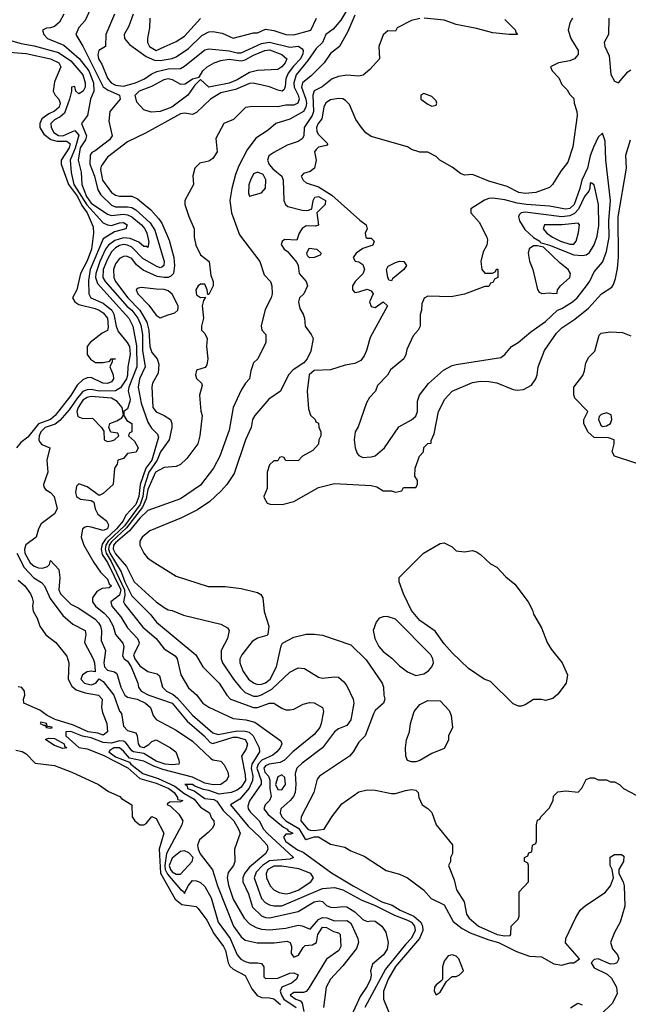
# Model space of a CAD drawing. Header units: inches. Extents: x 1793389 to 1900389, y 320802 to 470796.
# Tile 136 of 256: x 1884738 to 1887738, y 362685 to 367542. Entities that reach past the tile are written whole.
import ezdxf

# ---------------------------------------------------------------- set-up
doc = ezdxf.new("R2010")
doc.units = ezdxf.units.IN
doc.header["$MEASUREMENT"] = 0
doc.layers.add('B8386', color=7, linetype='Continuous')

msp = doc.modelspace()

# ---------------------------------------------------------------- linework, layer by layer
at = {"layer": 'B8386', "color": 2}
for points, elevation in [([(1885094, 367610), (1885061.4, 367538.6), (1885030, 367504), (1885014.8, 367470), (1885050, 367411), (1885150, 367210.4), (1885173.9, 367193.9), (1885230.6, 367170), (1885233.4, 367150), (1885182.8, 367090), (1885178, 367042), (1885193, 366970), (1885180.5, 366950), (1885110, 366895.1), (1885092.8, 366887.2), (1885085.8, 366874.2), (1885083.2, 366830), (1885107, 366770), (1885123.8, 366703.8), (1885138.6, 366678.6), (1885190, 366627.2), (1885210, 366618.9), (1885270, 366619.6), (1885290, 366615.3), (1885310, 366603.6), (1885380.4, 366540.4), (1885403.7, 366503.7), (1885450.3, 366350), (1885448, 366330), (1885437.8, 366322.2), (1885430, 366318.9), (1885410, 366325.7), (1885344.4, 366364.4), (1885290, 366420.8), (1885270, 366430.7), (1885250, 366433.3), (1885230, 366428.6), (1885210, 366416.8), (1885190, 366396.9), (1885170, 366361.6), (1885150.2, 366310), (1885148.2, 366270), (1885159.6, 366250), (1885268, 366128), (1885290, 366109.1), (1885319.7, 366070), (1885335.9, 366035.9), (1885343.5, 365990), (1885343.5, 365910), (1885356.9, 365830), (1885329.2, 365770), (1885322.6, 365730), (1885336.5, 365650), (1885370, 365557.3), (1885388.1, 365528.1), (1885417.8, 365497.8), (1885422.4, 365482.4), (1885390.1, 365370), (1885360.1, 365330), (1885332.3, 365250), (1885325.3, 365190), (1885310.6, 365150), (1885261.2, 365098.8), (1885248.1, 365070), (1885215.3, 365030), (1885160.5, 364979.5), (1885144.5, 364955.5), (1885139.2, 364930), (1885144.5, 364904.5), (1885170, 364864.2), (1885235.8, 364730), (1885230, 364704.2), (1885188, 364670), (1885192.2, 364650), (1885236, 364596), (1885270, 364543), (1885318.4, 364490), (1885326.4, 364470), (1885323.4, 364456.6), (1885299.5, 364410), (1885305.8, 364390), (1885330, 364355.3), (1885370, 364327), (1885415.3, 364315.3), (1885426.4, 364306.4), (1885442, 364250), (1885462, 364230), (1885494.1, 364214.1), (1885516, 364196), (1885590, 364111.5), (1885690, 364024), (1885716.5, 364016.5), (1885810, 364033.7), (1885850, 364033.2), (1885868.4, 364028.4), (1885889.4, 364009.4), (1885918, 363950), (1885919.5, 363930), (1885881.8, 363870), (1885879, 363850), (1885886.7, 363810), (1885885, 363790), (1885868.3, 363751.7), (1885822.3, 363697.7), (1885777.3, 363670), (1885864, 363564), (1885922, 363510), (1885957.1, 363470), (1885960.7, 363450), (1885950.6, 363430), (1885870, 363361.1), (1885846.5, 363330), (1885837.4, 363310), (1885837.6, 363290), (1885865.3, 363230), (1885885.3, 363165.3), (1885930, 363122), (1885950, 363113.4), (1885970, 363111.7), (1886110, 363143.1), (1886189.4, 363190), (1886215.1, 363195.1), (1886230, 363192), (1886250, 363173), (1886270, 363164.4), (1886290, 363162.4), (1886330, 363168.5), (1886350, 363165.7), (1886390, 363141.5), (1886430, 363103.8), (1886450, 363093), (1886470, 363097.3), (1886490, 363094.8), (1886522.8, 363070), (1886542, 363042), (1886554.8, 362990), (1886550, 362958), (1886530.7, 362930), (1886476.3, 362883.7), (1886466.8, 362850), (1886470.4, 362830.4), (1886466.8, 362810), (1886450, 362774), (1886416.5, 362723.5), (1886372.9, 362630)], 182), ([(1886350.2, 367590), (1886320.4, 367539.6), (1886283.7, 367496.3), (1886247.3, 367470), (1886230, 367429.2), (1886199.1, 367400.9), (1886158.9, 367341.1), (1886100.9, 367270), (1886089.2, 367230), (1886091, 367210), (1886110.2, 367170), (1886114.7, 367150), (1886109, 367131), (1886090, 367121), (1886050, 367120.5), (1886010, 367112), (1885885.5, 367114.5), (1885850.8, 367109.2), (1885792, 367050), (1885744.7, 367030), (1885704.5, 366955.5), (1885711, 366890), (1885690, 366858), (1885670, 366844), (1885625.2, 366834.8), (1885601, 366810), (1885592, 366772), (1885594, 366730), (1885552, 366650), (1885551.3, 366630), (1885570.9, 366570.9), (1885598, 366510), (1885598, 366470), (1885606, 366430), (1885630, 366382), (1885671.3, 366350), (1885679.6, 366279.6), (1885691.3, 366250), (1885691.3, 366230), (1885670, 366186), (1885666, 366186), (1885662, 366210), (1885650, 366238), (1885630, 366237.2), (1885618, 366230), (1885605.5, 366210), (1885610, 366184.7), (1885630, 366171.3), (1885654, 366174), (1885643.6, 366156.4), (1885638, 366130), (1885644.7, 366070), (1885634, 366030), (1885634, 366010), (1885650, 365994), (1885662, 365970), (1885658, 365930), (1885664.7, 365870), (1885659.6, 365840.4), (1885652.7, 365827.3), (1885610, 365814), (1885604, 365790), (1885610, 365772), (1885634, 365750), (1885638, 365738), (1885624.7, 365690), (1885631.1, 365611.1), (1885638, 365590), (1885626, 365490), (1885616, 365450), (1885562, 365378), (1885530, 365348), (1885510, 365338), (1885450, 365334), (1885407.8, 365310), (1885370, 365224.5), (1885361.6, 365178.4), (1885342.9, 365137.1), (1885265, 365035), (1885190, 364966.6), (1885179.2, 364950), (1885176, 364930), (1885182.6, 364910), (1885238.9, 364818.9), (1885256.1, 364770), (1885290, 364700.4), (1885380.5, 364610), (1885413, 364570), (1885606, 364410), (1885640.7, 364350), (1885722, 364270), (1885759.1, 364210), (1885777.3, 364190), (1885890, 364148.8), (1885910, 364148.8), (1885970, 364170.4), (1885990, 364170.6), (1886030, 364146), (1886050, 364138), (1886070, 364138), (1886090, 364142), (1886134.6, 364165.4), (1886166, 364174), (1886190, 364173), (1886230.8, 364150), (1886234.8, 364130), (1886223.8, 364070), (1886217.6, 364050), (1886190, 364015.6), (1886084.4, 363930), (1886043.8, 363890), (1886021.2, 363878.8), (1885967.3, 363870), (1885950, 363862), (1885941.8, 363850), (1885946.5, 363830), (1885963.6, 363810), (1885970.8, 363790.8), (1885970.1, 363750), (1885977, 363710), (1885968.8, 363691.2), (1885947.7, 363670), (1885941.6, 363650), (1885962.4, 363622.4), (1886038.9, 363558.9), (1886056.3, 363550), (1886060.9, 363540.9), (1886084.7, 363530), (1886074.9, 363525.1), (1886050, 363524.5), (1886042.8, 363517.2), (1886038.4, 363510), (1886050, 363489.2), (1886107.8, 363447.8), (1886135.1, 363435.1), (1886274.6, 363334.6), (1886382, 363270), (1886522.4, 363190), (1886573.6, 363173.6), (1886613, 363150), (1886680.7, 363120.7), (1886715.6, 363090), (1886723.9, 363070), (1886725.2, 363050), (1886709.2, 363010), (1886590, 362871.1), (1886554.6, 362810), (1886530.6, 362750), (1886531, 362710), (1886564.7, 362630)], 190), ([(1884956.3, 367570), (1884933.4, 367530), (1884910, 367509.4), (1884890, 367502), (1884870, 367500.9), (1884851, 367490), (1884857.3, 367470), (1884874.8, 367450), (1884955.9, 367415.9), (1885030.8, 367350.8), (1885078.4, 367290), (1885102, 367230), (1885103.9, 367190), (1885087.6, 367150), (1885072.9, 367070), (1885042.3, 367030), (1885067.2, 366970), (1885062, 366950), (1885036.6, 366910), (1885025.8, 366850), (1885040.5, 366790), (1885043.7, 366730), (1885067.9, 366670), (1885090, 366637.8), (1885170, 366582.3), (1885190, 366575.8), (1885250, 366582.2), (1885270, 366579.7), (1885290, 366569.1), (1885338, 366530), (1885354.6, 366510), (1885365.3, 366490), (1885373.7, 366446.3), (1885370, 366418), (1885363.1, 366423.1), (1885350, 366423.7), (1885324.8, 366444.8), (1885282.8, 366462.8), (1885250, 366466), (1885206.8, 366453.2), (1885174.9, 366430), (1885160.2, 366410), (1885132.5, 366350), (1885112.6, 366290), (1885111.8, 366270), (1885121.5, 366241.5), (1885276.5, 366070), (1885296, 366030), (1885313.1, 365933.1), (1885315.6, 365830), (1885276.2, 365730), (1885273.1, 365710), (1885283.1, 365670), (1885281.2, 365658.8), (1885270, 365622), (1885252, 365610), (1885252, 365590), (1885265.4, 365565.4), (1885291.3, 365550), (1885291.1, 365508.9), (1885278, 365502), (1885274, 365490), (1885303.6, 365463.6), (1885322, 365430), (1885311.6, 365408.4), (1885270, 365402), (1885250, 365378), (1885222, 365370), (1885218, 365350), (1885204.9, 365330), (1885199.1, 365250), (1885150, 365204.5), (1885130, 365195.1), (1885070, 365238.3), (1885030, 365252.7), (1885018, 365242), (1885013, 365210), (1885018.8, 365190), (1885037.1, 365177.1), (1885090.7, 365170.7), (1885102.8, 365162.8), (1885110.5, 365130), (1885123.4, 365103.4), (1885166, 365070), (1885176.3, 365050), (1885170.4, 365030), (1885150, 365022.7), (1885090, 365039.3), (1885070, 365042.7), (1885061.1, 365038.9), (1885047.7, 365030), (1885040.5, 364990), (1885054, 364950), (1885104.1, 364864.1), (1885136.7, 364816.7), (1885170, 364782.8), (1885179.8, 364759.8), (1885190.4, 364749.6), (1885179.8, 364740.2), (1885143.8, 364736.2), (1885118.3, 364721.7), (1885097.6, 364690), (1885097.6, 364670), (1885112.4, 364650), (1885155.1, 364615.1), (1885178, 364590), (1885198.9, 364550), (1885210.3, 364510.3), (1885246.9, 364466.9), (1885252, 364450), (1885244.4, 364404.4), (1885252.7, 364390), (1885270, 364378), (1885287.9, 364350), (1885320.7, 364270), (1885322.8, 364250), (1885337.3, 364230), (1885374, 364210), (1885490, 364171.4), (1885562.8, 364082.8), (1885647.4, 364010), (1885676.2, 363976.2), (1885690, 363971.8), (1885790, 364002.9), (1885810, 364003.5), (1885850, 363991.4), (1885860.3, 363970), (1885854.8, 363945.2), (1885830.6, 363910), (1885850, 363818), (1885850.2, 363790), (1885830, 363755.8), (1885810, 363741.7), (1885781, 363730), (1885721.1, 363721.1), (1885670, 363739.8), (1885644.4, 363744.4), (1885600.7, 363760.7), (1885590, 363769.4), (1885552, 363770), (1885562.8, 363762.8), (1885564.4, 363750), (1885597.6, 363737.6), (1885650, 363700.8), (1885695.3, 363695.3), (1885710, 363687.2), (1885740.8, 363640.8), (1885792.9, 363590), (1885816.4, 363550), (1885824.9, 363530), (1885797.3, 363450), (1885798, 363390), (1885791.3, 363370), (1885765.3, 363334.7), (1885760.4, 363310), (1885766.4, 363273.6), (1885790, 363204), (1885843.8, 363110), (1885870, 363083), (1885903.6, 363063.6), (1885930, 363056.5), (1885970, 363053.4), (1886050, 363061.7), (1886110, 363075.3), (1886130, 363072.4), (1886170, 363056.5), (1886210, 363104.2), (1886230, 363113.8), (1886251.9, 363111.9), (1886290, 363097.4), (1886350, 363099.5), (1886367.9, 363087.9), (1886375.8, 363075.8), (1886404.9, 363010), (1886407.2, 362990), (1886398.6, 362961.4), (1886330, 362875.6), (1886270.5, 362810), (1886248.4, 362770), (1886235.3, 362670)], 178), ([(1885204.9, 367570), (1885162.4, 367470), (1885161, 367410), (1885127.7, 367390), (1885123.8, 367370), (1885127.2, 367350), (1885142.8, 367322.8), (1885170, 367253.4), (1885188.8, 367230), (1885210, 367219.6), (1885250, 367214.3), (1885309.2, 367230), (1885353.2, 367250), (1885386.3, 367273.7), (1885413.7, 367286.3), (1885470, 367299.6), (1885530, 367301.3), (1885550, 367312.7), (1885650, 367393), (1885670, 367399.3), (1885770, 367389.2), (1885810, 367378.6), (1885830, 367379.6), (1885930, 367424.1), (1885970, 367432.1), (1886070, 367406.2), (1886111.4, 367411.4), (1886130, 367399.3), (1886134.7, 367390), (1886134.3, 367374.3), (1886122.8, 367350), (1886086.9, 367313.1), (1886061.5, 367278.5), (1886050.2, 367250), (1886046.7, 367213.3), (1886041.4, 367198.6), (1886031.3, 367190), (1886010, 367194), (1885970, 367211.8), (1885889.5, 367229.5), (1885870, 367227.6), (1885801.6, 367198.4), (1885730, 367182.2), (1885679.1, 367150), (1885610, 367084), (1885590, 367075.3), (1885550, 367080.9), (1885530, 367077.6), (1885357.6, 366982.4), (1885270, 366939.5), (1885170, 366863.7), (1885139.5, 366820.5), (1885136.1, 366803.9), (1885145.8, 366750), (1885190, 366690.4), (1885210, 366676.5), (1885230, 366672), (1885290, 366672.2), (1885319.3, 366659.3), (1885384.2, 366604.2), (1885422.3, 366562.3), (1885438, 366538), (1885474.2, 366454.2), (1885497, 366370), (1885501.7, 366330), (1885496.4, 366290), (1885483.4, 366276.6), (1885469, 366271), (1885450, 366270.9), (1885416.3, 366276.3), (1885347.3, 366307.3), (1885313.8, 366333.8), (1885290, 366364.5), (1885264.4, 366375.6), (1885250, 366374.5), (1885230, 366363.7), (1885210, 366337.2), (1885200.4, 366310), (1885202.6, 366270), (1885210.3, 366250), (1885270.3, 366170), (1885330.1, 366110.1), (1885364.1, 366050), (1885375, 366010), (1885378.9, 365930), (1885390, 365900.7), (1885414.8, 365870), (1885423.8, 365843.8), (1885420.9, 365799.1), (1885393.4, 365750), (1885388.7, 365731.3), (1885394.9, 365630), (1885410, 365608), (1885450, 365590.6), (1885480.7, 365570), (1885488, 365550), (1885488.4, 365530), (1885474.3, 365470), (1885432.6, 365410), (1885416.3, 365370), (1885374.8, 365310), (1885350, 365233.6), (1885344.3, 365190), (1885331, 365150), (1885253.9, 365046.1), (1885174.5, 364970), (1885162.4, 364950), (1885159.1, 364930), (1885163.9, 364910), (1885189.6, 364870), (1885255, 364730), (1885256.3, 364703.7), (1885250.3, 364670.3), (1885256.9, 364656.9), (1885345.1, 364545.1), (1885410.4, 364490), (1885450, 364439.5), (1885505.1, 364405.1), (1885513.4, 364390), (1885533, 364310), (1885570, 364246), (1885610, 364211.3), (1885641, 364170), (1885670.5, 364150.5), (1885790, 364094.8), (1885852, 364088), (1885897.4, 364077.4), (1886024.9, 363984.9), (1886030.7, 363970), (1886022, 363950), (1886006, 363930), (1885985.7, 363914.3), (1885930.7, 363889.3), (1885912.8, 363870), (1885906.8, 363850), (1885929, 363790), (1885928.8, 363771.2), (1885871.2, 363688.8), (1885863, 363663), (1885864.6, 363650), (1885874, 363634), (1885918, 363590), (1885940.4, 363550), (1885958, 363530), (1886086.8, 363410), (1886070, 363400.7), (1885970, 363393), (1885934.7, 363370), (1885903.4, 363336.6), (1885893.1, 363310), (1885930, 363207.7), (1885947.9, 363187.9), (1885970, 363176.4), (1885990.3, 363170.3), (1886030, 363170.3), (1886230, 363257), (1886290, 363261.1), (1886330, 363250.2), (1886420.4, 363200.4), (1886490, 363173.5), (1886585, 363125), (1886650, 363101.1), (1886668.8, 363090), (1886684.4, 363070), (1886688, 363050), (1886670, 363011.3), (1886639.4, 362980.6), (1886541.7, 362858.3), (1886439.6, 362670)], 186), ([(1886390, 367565.2), (1886355.8, 367484.2), (1886314, 367410), (1886270, 367376.2), (1886239.1, 367330), (1886175.3, 367264.7), (1886132.2, 367230), (1886127.3, 367210), (1886148.6, 367150), (1886151, 367130), (1886149, 367110), (1886137, 367090), (1886070, 367051.3), (1886001, 367030), (1885962.5, 366997.5), (1885902, 366958), (1885859, 366901), (1885818, 366822), (1885800.9, 366779.1), (1885783, 366710), (1885773.4, 366650), (1885782, 366590), (1885820.9, 366480.9), (1885921, 366350), (1885943.8, 366283.8), (1885974.8, 366250), (1885981, 366230), (1885982, 366190), (1885978, 366170), (1885948, 366112), (1885927.5, 366032.5), (1885931, 366010), (1885951.3, 365990), (1885951, 365950), (1885911.3, 365870), (1885891.1, 365848.9), (1885878, 365810), (1885871.3, 365770), (1885850.8, 365749.2), (1885830, 365715.3), (1885790.6, 365630), (1885770, 365518), (1885724, 365390), (1885694, 365330), (1885630, 365246), (1885530, 365178), (1885370, 365122), (1885330, 365083.5), (1885278.5, 365021.5), (1885210, 364961.1), (1885200.5, 364950), (1885198.4, 364930), (1885210, 364906.9), (1885264.2, 364844.2), (1885302, 364770), (1885410, 364670.7), (1885450, 364642), (1885470, 364630.8), (1885490, 364627.3), (1885545.2, 364605.2), (1885730, 364561), (1885762, 364542), (1885771, 364530), (1885762.8, 364490), (1885730.7, 364430), (1885730.5, 364390), (1885738, 364370), (1885792.2, 364290), (1885825.8, 364245.8), (1885850, 364223.7), (1885890, 364205.7), (1885910, 364204.6), (1885930, 364211.6), (1885980, 364240), (1886070, 364324.4), (1886110, 364345.5), (1886141.6, 364341.6), (1886210, 364299.1), (1886230, 364293.4), (1886290, 364300.7), (1886310, 364298.8), (1886336.4, 364276.4), (1886350, 364256), (1886382, 364190), (1886385.5, 364170), (1886370, 364088.7), (1886350, 364061.2), (1886310, 364043.7), (1886290, 364029.3), (1886230.3, 363949.7), (1886130, 363875.1), (1886104, 363850), (1886095.9, 363824.1), (1886099.3, 363770), (1886096.3, 363730), (1886087.3, 363710), (1886070.7, 363690), (1886024.9, 363650), (1886021.6, 363630), (1886030.3, 363610), (1886050.4, 363590), (1886113.3, 363553.3), (1886142.7, 363502.7), (1886150, 363498.3), (1886188.7, 363511.3), (1886211.1, 363511.1), (1886270, 363475.5), (1886340, 363460), (1886370, 363442), (1886435.9, 363415.9), (1886544.6, 363344.6), (1886610, 363326.7), (1886650, 363308.4), (1886727.7, 363250), (1886766.7, 363206.7), (1886830, 363176.3), (1886874.4, 363094.4), (1886918.9, 363058.9), (1886958.3, 363038.3), (1887050, 363002.6), (1887097.3, 362990), (1887186.5, 362946.5), (1887250, 362923.1), (1887310, 362919.1), (1887370, 362885.5), (1887410, 362879.1), (1887450, 362890.6), (1887470, 362890.7), (1887497.2, 362910), (1887427.9, 362987.9), (1887429.5, 363010.5), (1887477.2, 363110), (1887501.2, 363150), (1887527.5, 363172.5), (1887623.3, 363236.7), (1887649.3, 363270), (1887665.2, 363310), (1887659, 363350), (1887649.2, 363370), (1887649.1, 363410.9), (1887670, 363424.7), (1887703.6, 363423.6), (1887715.3, 363415.3), (1887714.8, 363390), (1887690.7, 363350), (1887690.6, 363330), (1887713, 363290), (1887718, 363270), (1887720.7, 363170), (1887697.6, 363090), (1887670, 363039.3), (1887650.3, 362990), (1887659.2, 362959.2), (1887684, 362930), (1887690.6, 362909.4), (1887681, 362890), (1887670, 362884.5), (1887650, 362883.6), (1887590, 362909.6), (1887570, 362907), (1887554.9, 362890), (1887570, 362864.9), (1887633.6, 362833.6), (1887655.1, 362815.1), (1887678.8, 362770), (1887683.6, 362736.4), (1887658, 362690), (1887603.4, 362636.6)], 194), ([(1885297.1, 367570), (1885276.3, 367510), (1885253, 367470), (1885254.9, 367450), (1885279.9, 367419.9), (1885361.2, 367361.2), (1885403, 367343), (1885430, 367340.7), (1885489.8, 367350.2), (1885510, 367358.7), (1885570, 367400.3), (1885635.8, 367464.2), (1885670, 367482.4), (1885690, 367484.4), (1885736.3, 367476.3), (1885790, 367451), (1885890, 367478), (1885910, 367478), (1885950, 367494.8), (1885990, 367488.2), (1886050, 367468.4), (1886090, 367467), (1886172.7, 367490), (1886201.7, 367550)], 190), ([(1886710, 367548.7), (1886670, 367538), (1886598, 367502), (1886590, 367486), (1886552.7, 367487.3), (1886530, 367468), (1886507.7, 367410), (1886510.7, 367349.3), (1886464, 367296), (1886430.6, 367269.4), (1886410, 367264), (1886350, 367269.2), (1886310, 367262.7), (1886278, 367250), (1886228.8, 367211.2), (1886189.1, 367190.9), (1886183.6, 367170), (1886186.2, 367090), (1886179.6, 367070), (1886140.4, 367010), (1886139.1, 366970), (1886130, 366954), (1886110, 366942), (1886056.7, 366923.3), (1885990, 366887), (1885966.8, 366870), (1885959.1, 366850), (1885968.2, 366828.2), (1885986.4, 366806.4), (1886030.4, 366770), (1886037.1, 366750), (1886040.4, 366650), (1886047.7, 366630), (1886060.3, 366620.3), (1886130, 366602), (1886158.6, 366601.4), (1886178, 366610), (1886183.7, 366650), (1886192.9, 366667.1), (1886210.8, 366670), (1886245.5, 366650), (1886244, 366630), (1886202, 366590), (1886210.7, 366529.3), (1886196.3, 366523.7), (1886150, 366525.6), (1886130, 366512.3), (1886114.9, 366490), (1886104.7, 366455.3), (1886042.8, 366457.2), (1886031.1, 366448.9), (1886026.8, 366433.2), (1886041, 366410), (1886058.5, 366398.5), (1886103.8, 366343.8), (1886110.5, 366330.5), (1886116.3, 366290), (1886150.6, 366250), (1886156.3, 366230), (1886138.8, 366190), (1886117.3, 366170), (1886112.4, 366150), (1886118, 366118), (1886135.5, 366090), (1886142, 366070), (1886145.5, 366030), (1886174.8, 365990), (1886184, 365970), (1886172.3, 365907.7), (1886154.9, 365870), (1886138.4, 365850), (1886085.5, 365814.5), (1886062.8, 365790), (1886022.8, 365710), (1885966.8, 365670), (1885896.3, 365590), (1885884.9, 365570), (1885879.1, 365530), (1885850.5, 365470), (1885795.8, 365304.2), (1885759.1, 365250), (1885730, 365216), (1885674.7, 365165.3), (1885614.7, 365125.3), (1885535.6, 365084.4), (1885379.9, 365020.1), (1885341, 364990), (1885330.8, 364970), (1885330.8, 364950), (1885350, 364911.3), (1885368.2, 364888.2), (1885390.5, 364870.5), (1885510, 364798), (1885666.4, 364746.4), (1885750, 364746), (1885830, 364736), (1885910, 364716), (1885926.4, 364706.4), (1885936, 364690), (1885943.4, 364623.4), (1885966, 364550), (1885961, 364510), (1885955.5, 364504.5), (1885910, 364491.8), (1885884.2, 364475.8), (1885833, 364410), (1885823.8, 364390), (1885823.1, 364370), (1885837.6, 364330), (1885866, 364290), (1885890, 364270.4), (1885910, 364263.7), (1885930, 364264.6), (1885950, 364270.4), (1885973, 364290), (1886003.6, 364350), (1886026.6, 364453.4), (1886033.6, 364466.4), (1886090, 364496), (1886149.3, 364510.7), (1886190, 364510.8), (1886230, 364506.8), (1886370, 364458.8), (1886445.2, 364385.2), (1886524.7, 364270), (1886531.3, 364250), (1886532, 364210), (1886538, 364190), (1886531.3, 364170), (1886490, 364134), (1886481.1, 364118.9), (1886440.7, 364010), (1886410, 363979), (1886382, 363930), (1886364, 363910), (1886216, 363810), (1886204.4, 363795.6), (1886188.2, 363730), (1886125.5, 363610), (1886124.4, 363590), (1886158, 363550), (1886170, 363543.6), (1886190, 363542.4), (1886239, 363550), (1886277.2, 363610), (1886326.2, 363673.8), (1886410, 363734), (1886450, 363742.8), (1886490, 363741), (1886570, 363724.7), (1886590, 363724.7), (1886640.2, 363739.8), (1886670, 363744.7), (1886690, 363742), (1886702, 363730), (1886705.4, 363705.4), (1886722, 363670), (1886750, 363652), (1886770, 363632), (1886791.1, 363571.1), (1886871.6, 363471.6), (1886871.1, 363428.9), (1886862, 363410), (1886862, 363390), (1886852, 363370), (1886879.8, 363299.8), (1886891, 363250), (1886928, 363190), (1886940.7, 363130), (1886954, 363110), (1886999.3, 363070), (1887091, 363030), (1887130, 363023.1), (1887154.8, 363025.2), (1887159, 363030), (1887161.2, 363070), (1887194.6, 363105.4), (1887200.4, 363119.6), (1887200.4, 363239.6), (1887246, 363290), (1887246, 363370), (1887242, 363382), (1887226, 363390), (1887226, 363410), (1887242, 363418), (1887247.3, 363432.7), (1887262, 363438), (1887266, 363470), (1887282, 363478), (1887286, 363490), (1887286, 363570), (1887290, 363594), (1887302, 363598), (1887306, 363610), (1887350, 363654), (1887367.3, 363692.7), (1887368.4, 363711.6), (1887390, 363734), (1887430, 363738), (1887490, 363732), (1887508.9, 363751.1), (1887530, 363794), (1887550, 363802), (1887570, 363802), (1887590, 363792), (1887630, 363792), (1887650, 363782), (1887670, 363782), (1887694, 363770), (1887714, 363750), (1887776.9, 363716.9)], 198), ([(1885378.7, 367550), (1885378, 367502), (1885367.3, 367450), (1885367.3, 367430), (1885377.3, 367410), (1885410, 367390.8), (1885450, 367408), (1885510, 367434.4), (1885550, 367461.6), (1885630, 367548.2)], 194), ([(1887462, 367550), (1887450, 367526), (1887441, 367490), (1887454.8, 367450), (1887490.8, 367390), (1887491, 367370), (1887472, 367350), (1887450, 367339), (1887394, 367330), (1887354, 367310), (1887362, 367290), (1887395.3, 367255.3), (1887410, 367222), (1887436.9, 367196.9), (1887450, 367174), (1887470, 367154), (1887471.3, 367130), (1887484.7, 367090), (1887486, 367070), (1887464.5, 366915.5), (1887439.8, 366840.2), (1887404.5, 366795.5), (1887364.7, 366730), (1887350, 366715.3), (1887282, 366690), (1887230, 366684.5), (1887198, 366690), (1887140.2, 366720.2), (1887050, 366745.2), (1886970, 366778), (1886930, 366775.3), (1886910, 366784), (1886870, 366815.3), (1886809.1, 366849.1), (1886790, 366868), (1886750, 366888), (1886710, 366888.7), (1886670, 366902), (1886650, 366915.3), (1886470, 366966.6), (1886444.2, 366984.2), (1886422, 367010), (1886395.1, 367050), (1886364.2, 367124.2), (1886343.9, 367143.9), (1886331.4, 367151.4), (1886310, 367154), (1886270, 367146.6), (1886247.2, 367132.8), (1886237.1, 367110), (1886226.5, 367053.5), (1886208.8, 367030), (1886200.3, 367010), (1886202.6, 366990), (1886210, 366976.3), (1886256, 366930), (1886250, 366922), (1886210, 366912.7), (1886198.5, 366901.5), (1886190.8, 366890), (1886199.1, 366850), (1886190.7, 366810), (1886170, 366792.7), (1886136.9, 366783.1), (1886126, 366770), (1886134.8, 366750), (1886150, 366737.3), (1886210, 366717.4), (1886276.7, 366676.7), (1886413.8, 366553.8), (1886446, 366530), (1886451.3, 366510), (1886441, 366490), (1886444.7, 366470), (1886450, 366464.7), (1886470, 366464.7), (1886484.7, 366450), (1886478, 366430), (1886430, 366414), (1886396, 366390), (1886381, 366370), (1886391, 366351), (1886410, 366347.3), (1886430, 366334), (1886438, 366310), (1886430, 366289.3), (1886390.7, 366250), (1886378, 366230), (1886379.1, 366210), (1886390, 366197.3), (1886410, 366199.1), (1886450, 366213.4), (1886470, 366204.7), (1886481, 366190), (1886462.8, 366150), (1886470, 366126.8), (1886490, 366122.8), (1886530, 366150.7), (1886550.3, 366130), (1886465.5, 365974.5), (1886448, 365910), (1886436.2, 365883.8), (1886418.7, 365861.3), (1886390, 365845.6), (1886342.5, 365837.5), (1886270, 365815.1), (1886190, 365811.8), (1886164.9, 365790), (1886154.8, 365710), (1886162, 365622), (1886171.6, 365591.6), (1886194, 365570), (1886198, 365558), (1886211.6, 365551.6), (1886212.7, 365532.7), (1886222, 365510), (1886222, 365490), (1886212, 365470), (1886211.1, 365448.9), (1886183.6, 365416.4), (1886131.6, 365388.4), (1886110, 365366), (1886048.4, 365368.4), (1886042, 365382), (1886030, 365386), (1886018, 365382), (1886010, 365366), (1885990, 365366), (1885970, 365346), (1885958, 365310), (1885958, 365230), (1885942, 365190), (1885943.6, 365183.6), (1885958, 365158), (1885972.7, 365152.7), (1886031.6, 365151.6), (1886090, 365166), (1886210, 365234.8), (1886290, 365254.8), (1886470, 365244.9), (1886497.5, 365237.5), (1886530, 365218), (1886570, 365218), (1886590, 365212), (1886622, 365218), (1886630, 365234), (1886690, 365234), (1886698, 365250), (1886698, 365270), (1886686, 365290), (1886688, 365330), (1886708.7, 365390), (1886728, 365410), (1886730, 365432), (1886750, 365452), (1886766, 365454), (1886766, 365466), (1886780.4, 365499.6), (1886802.7, 365610), (1886832.7, 365670), (1886869.2, 365710), (1886970, 365752.4), (1887010, 365759.3), (1887050, 365758), (1887090.5, 365750.5), (1887170, 365717.3), (1887190, 365714), (1887222, 365718), (1887260.2, 365739.8), (1887282, 365770), (1887288.7, 365790), (1887292.7, 365830), (1887324.5, 365910), (1887383.3, 365996.7), (1887410, 366023), (1887474.3, 366065.7), (1887540.8, 366119.2), (1887606, 366190), (1887656.6, 366223.4), (1887664.1, 366235.9), (1887675.1, 366264.9), (1887684.5, 366315.5), (1887689.6, 366370.4), (1887688.6, 366570), (1887729.3, 366810), (1887726.3, 366873.7), (1887748.7, 366950)], 202), ([(1887130, 367542.8), (1887182, 367490), (1887182, 367482), (1887192, 367470), (1887150.7, 367469.3), (1887070, 367477), (1886990, 367499.6), (1886890, 367518.9), (1886830, 367540.4), (1886730.8, 367549.2)], 198), ([(1887642, 367550), (1887641, 367470), (1887618.8, 367430), (1887622, 367410), (1887643.8, 367363.8), (1887652.5, 367272.5), (1887670, 367238.8), (1887690, 367231), (1887735.3, 367284.7), (1887750, 367295.5)], 206), ([(1884670, 367446), (1884745.1, 367425.1), (1884810, 367414), (1884930, 367379.7), (1884990, 367339.6), (1885048.7, 367270), (1885060.3, 367230), (1885060.4, 367210), (1885050.4, 367190), (1885030, 367177.2), (1885014, 367190), (1885010, 367213.2), (1884994, 367210), (1884994, 367190), (1884984.2, 367150), (1884958.2, 367081.8), (1884937.7, 367062.3), (1884910, 367048), (1884892, 367030), (1884893.1, 367010), (1884906.4, 366986.4), (1884930, 366971.1), (1884950.4, 366969.6), (1885010, 366995.6), (1885030, 366973), (1885011.5, 366908.5), (1884986.5, 366850), (1884991.2, 366788.8), (1885005.6, 366730), (1885069.3, 366629.3), (1885150, 366539.6), (1885170, 366530.3), (1885190, 366527.7), (1885230, 366540.3), (1885250, 366541.6), (1885267.3, 366530), (1885261, 366510), (1885204.9, 366495.1), (1885150, 366460.7), (1885085.8, 366310), (1885076.4, 366256.4), (1885079.3, 366190), (1885088, 366170), (1885150, 366144), (1885191.4, 366110), (1885202.6, 366090), (1885213.2, 366030), (1885223.8, 366003.8), (1885267.8, 365950), (1885278.8, 365930), (1885283.2, 365890), (1885271.4, 365830), (1885270, 365789.4), (1885263.8, 365770), (1885234.3, 365725.7), (1885210, 365710.8), (1885130, 365709.9), (1885090, 365718), (1885070, 365717.2), (1885050, 365708.7), (1885022.3, 365677.7), (1884982, 365618), (1884935.1, 365564.9), (1884913.2, 365546.8), (1884864.2, 365530), (1884841.6, 365510), (1884833.2, 365490), (1884832.9, 365470), (1884837.8, 365457.8), (1884847, 365447), (1884886, 365430), (1884872.2, 365370), (1884876.4, 365310), (1884855.5, 365250), (1884857.5, 365237.5), (1884864.4, 365224.4), (1884890.5, 365210.5), (1884907.3, 365190), (1884922, 365130), (1884910, 365104), (1884844.5, 365055.5), (1884831, 365030), (1884818.8, 364990), (1884768.5, 364951.5), (1884761.2, 364930), (1884763.2, 364910), (1884790, 364863.6), (1884810, 364846.5), (1884830, 364838.3), (1884850, 364837.1), (1884874.8, 364845.2), (1884885.2, 364854.8), (1884890, 364874), (1884931, 364830), (1884936.3, 364790), (1884930.4, 364730.4), (1884938.4, 364710), (1884990, 364659.3), (1885030, 364639.5), (1885110, 364584.4), (1885126.8, 364566.8), (1885137, 364550), (1885141.1, 364530), (1885140.3, 364480.3), (1885160.3, 364430), (1885152.4, 364370), (1885156.5, 364350), (1885170, 364333.4), (1885205.8, 364325.8), (1885217.3, 364317.3), (1885235.8, 364250), (1885255.8, 364210), (1885270, 364200.8), (1885316.3, 364190), (1885358, 364170), (1885383, 364150), (1885396.3, 364110), (1885410.8, 364090), (1885510, 364037.6), (1885590, 363982.8), (1885679.2, 363899.2), (1885690, 363891.8), (1885730, 363884), (1885746.2, 363866.2), (1885764, 363830), (1885767.3, 363810), (1885757.3, 363790), (1885730, 363769.7), (1885691.3, 363768.7), (1885650, 363776.8), (1885590, 363805.5), (1885443.8, 363843.8), (1885399.8, 363859.8), (1885350, 363885.5), (1885279.6, 363899.6), (1885250, 363934.5), (1885230, 363950.6), (1885202, 363950), (1885182.2, 363937.8), (1885177.6, 363930), (1885210, 363906.5), (1885279.6, 363879.6), (1885285.5, 363870), (1885344.2, 363824.2), (1885420, 363800), (1885501.9, 363761.9), (1885546.8, 363726.8), (1885598, 363698), (1885630, 363657.6), (1885674, 363630), (1885683.8, 363603.8), (1885694.8, 363590), (1885696, 363570), (1885687.1, 363552.9), (1885667.5, 363532.5), (1885623.7, 363496.3), (1885614.9, 363470), (1885618, 363450), (1885628.2, 363428.2), (1885688.8, 363348.8), (1885712.9, 363270), (1885791.4, 363071.4), (1885830, 363018), (1885850, 363002), (1885908.3, 362988.3), (1885991.5, 362988.5), (1886056.1, 362996.1), (1886071, 362990), (1886077.3, 362970), (1886076, 362936), (1886090, 362918), (1886111.7, 362928.3), (1886134.5, 362965.5), (1886145.4, 362974.6), (1886180.7, 362979.3), (1886201.2, 362990), (1886208.3, 363030), (1886230, 363066.4), (1886250, 363063.8), (1886284.9, 363044.9), (1886310, 363037.3), (1886317.3, 363030), (1886321, 362970), (1886310.8, 362950), (1886250, 362908.7), (1886160.5, 362759.5), (1886150, 362749), (1886136.3, 362743.7), (1886090, 362743.6), (1886070.6, 362730), (1886098.8, 362710), (1886122, 362702), (1886130.4, 362690.4), (1886138.5, 362650)], 174), ([(1884664.1, 367384.1), (1884770, 367374.7), (1884890, 367348.8), (1884930.4, 367330), (1884940.5, 367310), (1884910, 367235.3), (1884903.6, 367190), (1884913.4, 367170), (1884931.6, 367150), (1884937.6, 367130), (1884932.2, 367110), (1884910, 367091.1), (1884881.4, 367078.6), (1884847.4, 367052.6), (1884836.5, 367030), (1884836.9, 367010), (1884856.9, 366976.9), (1884891.6, 366951.6), (1884923.1, 366943.1), (1884970, 366943.2), (1884987.2, 366930), (1884981.8, 366910), (1884943.1, 366850), (1884942.4, 366830), (1884977.8, 366730), (1885022.5, 366670), (1885044.9, 366624.9), (1885070.2, 366590), (1885099.9, 366519.9), (1885102.6, 366490), (1885091.2, 366410), (1885070, 366352), (1885037.8, 366290), (1885019.5, 366210), (1884999.1, 366170), (1885010.6, 366150), (1885030, 366137.6), (1885110, 366117.6), (1885130.4, 366110), (1885150, 366096), (1885170.1, 366070.1), (1885174.1, 366025.9), (1885170, 366009.4), (1885144.1, 365995.9), (1885084.7, 365950), (1885071.3, 365930), (1885071.3, 365890), (1885087.1, 365867.1), (1885111.1, 365851.1), (1885150, 365851), (1885182, 365858), (1885188, 365870), (1885211, 365870), (1885194, 365866), (1885194, 365854), (1885182, 365830), (1885198, 365790), (1885201, 365770), (1885190, 365755.3), (1885170, 365748.4), (1885148, 365750), (1885090, 365777.2), (1885070, 365776), (1885050, 365765.1), (1885021.3, 365738.7), (1884990, 365687.8), (1884913.6, 365590), (1884890, 365570.9), (1884831.5, 365548.5), (1884777.6, 365482.4), (1884743.4, 365456.6), (1884722, 365430)], 170), ([(1887870, 365324), (1887669.1, 365389.1), (1887658, 365410), (1887668.7, 365450), (1887668, 365470), (1887640.2, 365480.2), (1887570, 365482), (1887538, 365510), (1887518, 365550), (1887518, 365570), (1887538, 365610), (1887474.6, 365674.6), (1887468.9, 365691.1), (1887469, 365730), (1887513.6, 365786.4), (1887522, 365810), (1887528, 365850), (1887543.1, 365876.9), (1887573.2, 365906.8), (1887594, 365986), (1887604.7, 365995.3), (1887650, 366002.8), (1887710, 365998.8), (1887750, 365982.8)], 198), ([(1884723.1, 364910), (1884760.3, 364840.3), (1884808.4, 364788.4), (1884845.3, 364765.3), (1884860.4, 364750), (1884887.5, 364687.5), (1884950, 364602.8), (1884999.9, 364559.9), (1885061, 364530), (1885064, 364510), (1885058, 364470), (1885100.5, 364390), (1885107.3, 364370), (1885110.7, 364329.3), (1885110, 364326), (1885090, 364329.2), (1885070, 364326), (1885048, 364310), (1885039.3, 364290), (1885058, 364270), (1885090, 364261.5), (1885113.2, 364270), (1885128.9, 364291.1), (1885150, 364277.3), (1885202, 364210), (1885230, 364132), (1885239.8, 364119.8), (1885250, 364058), (1885270, 364036), (1885310, 364024.7), (1885316.3, 364010), (1885321.6, 363970), (1885330, 363957.3), (1885350, 363952.7), (1885373.7, 363966.3), (1885390, 363982), (1885410, 363990.6), (1885481, 363950), (1885506.8, 363930), (1885522.8, 363890), (1885523.6, 363876.4), (1885522, 363870), (1885490, 363866), (1885455.3, 363870), (1885410, 363884.8), (1885350, 363922), (1885299.5, 363930), (1885290, 363936.3), (1885258.8, 363978.8), (1885250, 363983.5), (1885230, 363985), (1885190, 363974.3), (1885150, 363977.2), (1885090, 363999.6), (1885047.9, 364007.9), (1884990, 364031.5), (1884966, 364030), (1884965.7, 364010), (1885030, 363952.2), (1885070, 363945.1), (1885150, 363913.7), (1885271.3, 363851.3), (1885330, 363799.7), (1885410, 363776.3), (1885473.4, 363750), (1885499.6, 363730), (1885515.3, 363704.7), (1885515.3, 363695.3), (1885542, 363690), (1885530, 363684), (1885478, 363682), (1885465.4, 363674.6), (1885466, 363670), (1885482, 363662), (1885522.9, 363622.9), (1885542.4, 363590), (1885537.6, 363570), (1885461.1, 363430), (1885452.7, 363370), (1885455.7, 363350), (1885466.9, 363326.9), (1885530, 363251), (1885544, 363244), (1885550, 363232), (1885569, 363270), (1885590, 363296), (1885610, 363294.8), (1885630, 363286.8), (1885650, 363266.8), (1885681.7, 363210), (1885716.5, 363090), (1885775.3, 363010), (1885810.3, 362930), (1885827.5, 362907.5), (1885850, 362896), (1885870, 362890.3), (1885910.5, 362890.5), (1885930, 362886), (1885940.7, 362870), (1885941, 362821), (1885950, 362812), (1886010, 362814), (1886070, 362838.7), (1886090, 362840.4), (1886110.4, 362830), (1886103, 362810), (1886077.3, 362790), (1886030.3, 362769.7), (1886022.4, 362750), (1886027.9, 362730), (1886040.2, 362710), (1886100.6, 362670)], 170), ([(1884730, 364778), (1884764, 364750), (1884790.8, 364710), (1884798.8, 364690), (1884804.7, 364670), (1884801, 364650), (1884804, 364624), (1884824.7, 364590), (1884838, 364550), (1884867.1, 364507.1), (1884916, 364470), (1884970, 364402), (1884981, 364370), (1884977.6, 364290), (1884994.7, 364254.7), (1885016.7, 364236.7), (1885061.1, 364221.1), (1885126, 364210), (1885144, 364190), (1885140.7, 364150), (1885145.5, 364125.5), (1885167.3, 364070), (1885170, 364028.7), (1885150, 364013.2), (1885123.5, 364023.5), (1885075.3, 364030), (1885002.6, 364062.6), (1884912.7, 364090), (1884873.6, 364110), (1884836.6, 364136.6), (1884759, 364170), (1884756.2, 364190), (1884763, 364210), (1884762.4, 364230), (1884748.2, 364248.2), (1884730, 364251.6)], 166), ([(1884719.3, 363939.3), (1884750, 363931.8), (1884770, 363920.5), (1884814.4, 363874.4), (1884910, 363863), (1884994.8, 363830), (1885126.8, 363770), (1885175.8, 363735.8), (1885231, 363710), (1885239.8, 363699.8), (1885291.3, 363670), (1885292, 363610), (1885304.7, 363590), (1885330, 363571.3), (1885350, 363571), (1885362, 363578), (1885390, 363611.3), (1885410, 363602), (1885447.7, 363530), (1885426, 363450), (1885432.8, 363332.8), (1885503.5, 363203.5), (1885537.3, 363177.3), (1885608.3, 363168.3), (1885618, 363158), (1885660.4, 363100.4), (1885695.3, 363035.3), (1885742.6, 362970), (1885752.8, 362950), (1885765.3, 362890), (1885774.1, 362874.1), (1885790, 362858.4), (1885850, 362827.3), (1885882.2, 362762.2), (1885909, 362729), (1885930, 362718.4), (1885970, 362717), (1885990, 362711.7), (1886023.8, 362683.8)], 166), ([(1887452.6, 362667.4), (1887489.7, 362690.3), (1887510, 362682.8)], 190)]:
    msp.add_lwpolyline(points, dxfattribs=dict(at, elevation=elevation))
for points, elevation in [([(1885669.7, 367209.7), (1885630, 367248), (1885600.5, 367219.5), (1885567.3, 367170), (1885487.7, 367110), (1885430, 367089.7), (1885386.8, 367086.8), (1885350, 367098), (1885316, 367136), (1885307.3, 367170), (1885328.3, 367191.7), (1885390, 367214.9), (1885450, 367246.5), (1885470, 367251.4), (1885490, 367247.2), (1885530, 367223.8), (1885554.2, 367225.8), (1885590, 367250.7), (1885622, 367258), (1885641.2, 367290), (1885662.7, 367310), (1885697.2, 367330), (1885730, 367340.9), (1885770, 367347.6), (1885830, 367339.1), (1885850, 367344.6), (1885890, 367367), (1885946, 367390), (1885970, 367392.8), (1886030.8, 367370), (1886054.8, 367350), (1886046.8, 367330), (1886030.4, 367310), (1886010, 367296), (1885910, 367291.6), (1885870, 367281.7), (1885810, 367246.2), (1885770, 367228.9)], 182), ([(1886730, 367178), (1886716, 367170), (1886716, 367150), (1886750, 367125.5), (1886770, 367116.3), (1886790, 367121), (1886794, 367130), (1886790, 367142), (1886770, 367163.7)], 202), ([(1887610, 366982), (1887590, 366962), (1887565.9, 366914.1), (1887549.3, 366870.7), (1887536.1, 366810), (1887508.6, 366751.4), (1887499.1, 366710), (1887470.2, 366630), (1887450, 366611.3), (1887427.9, 366607.9), (1887350, 366623.1), (1887235.3, 366630), (1887190, 366637.1), (1887130, 366654.2), (1887070, 366662.4), (1887050, 366660.7), (1887028.6, 366651.4), (1886962, 366610), (1886961, 366590), (1887003.4, 366543.4), (1887041, 366470), (1887043.6, 366456.4), (1887041, 366430), (1887023, 366397), (1887010.6, 366350), (1887016, 366310), (1887030, 366291.3), (1887068, 366292), (1887082, 366298), (1887090, 366314), (1887094, 366310), (1887094, 366270), (1887078, 366262), (1887070, 366246), (1887058, 366242), (1887050, 366226), (1887030, 366226), (1886930, 366188.7), (1886865.4, 366174.6), (1886750, 366178), (1886731.6, 366168.4), (1886719.6, 366140.4), (1886718, 366110), (1886711.6, 366088.4), (1886712, 366030), (1886702, 366010), (1886676.9, 365983.1), (1886645.4, 365914.6), (1886642, 365890), (1886632, 365870), (1886565.4, 365814.6), (1886551.1, 365788.9), (1886502, 365738), (1886491.3, 365710), (1886461.4, 365678.6), (1886447.1, 365652.9), (1886406.4, 365533.6), (1886391.3, 365510), (1886386, 365470), (1886391.3, 365430), (1886402, 365402), (1886410, 365392), (1886430, 365382), (1886470, 365386), (1886490, 365391), (1886535.3, 365430), (1886606.8, 365533.2), (1886670, 365567.7), (1886690, 365586.8), (1886698, 365610), (1886699.3, 365660.7), (1886709.4, 365690.6), (1886752.5, 365747.5), (1886826.3, 365813.7), (1886870, 365836), (1886890, 365841), (1887110, 365876), (1887129.4, 365890.6), (1887162, 365930), (1887195.3, 365950), (1887257.5, 366002.5), (1887330, 366054), (1887389.2, 366110), (1887410, 366117.1), (1887462.7, 366150), (1887486, 366170), (1887531.3, 366228.7), (1887547.9, 366252.1), (1887570, 366298), (1887610, 366346.8), (1887617.5, 366362.5), (1887630, 366398), (1887642.7, 366470), (1887642.4, 366550), (1887649.7, 366650), (1887627.6, 366850), (1887623.7, 366943.7)], 206), ([(1885910, 366789.4), (1885890, 366781.2), (1885874.9, 366750), (1885868.1, 366728.1), (1885866, 366686), (1885871.3, 366671.3), (1885930, 366688), (1885949.6, 366710.4), (1885951.6, 366751.6), (1885938, 366778)], 198), ([(1887550, 366738), (1887548.5, 366710), (1887542.9, 366697.1), (1887521.3, 366670), (1887492.5, 366607.5), (1887473.4, 366586.6), (1887450, 366574.6), (1887409.8, 366569.8), (1887230, 366592.9), (1887210.4, 366589.6), (1887200.4, 366579.6), (1887196.3, 366570), (1887201.6, 366550), (1887227.9, 366507.9), (1887270, 366467.3), (1887301, 366450), (1887303.5, 366443.5), (1887350, 366430.3), (1887470, 366382.4), (1887510, 366379), (1887530, 366383.1), (1887546.9, 366393.1), (1887570, 366431), (1887584.9, 366475.1), (1887592.7, 366527.3), (1887591.3, 366630), (1887570, 366728), (1887556.4, 366736.4)], 210), ([(1887490, 366539), (1887410, 366530.9), (1887324.7, 366530), (1887318.8, 366510), (1887336.3, 366490), (1887364.4, 366470), (1887404, 366450), (1887450, 366434.9), (1887470, 366434.8), (1887480.9, 366450), (1887492.9, 366492.9), (1887497.2, 366530)], 214), ([(1886167.2, 366367.2), (1886157.2, 366377.2), (1886153.2, 366390), (1886164.5, 366415.5), (1886202, 366410), (1886224.7, 366390), (1886219.8, 366380.2), (1886190, 366369.3)], 198), ([(1887290, 366427), (1887270, 366426.6), (1887248.5, 366411.5), (1887244.9, 366390), (1887250.6, 366350.6), (1887266.8, 366310), (1887290.8, 366210.8), (1887298, 366198), (1887311, 366191), (1887350, 366194.8), (1887370, 366191.3), (1887387.3, 366192.7), (1887388.7, 366210), (1887404, 366230), (1887449.2, 366270), (1887452.7, 366290), (1887441.2, 366310), (1887401.4, 366341.4), (1887319.6, 366419.6)], 210), ([(1886570, 366254), (1886558, 366258), (1886552.9, 366272.9), (1886546.6, 366310), (1886554.2, 366325.8), (1886590, 366344.2), (1886610, 366350.3), (1886630.8, 366350), (1886644.4, 366330), (1886632, 366310), (1886576.1, 366263.9)], 202), ([(1885338.8, 366221.2), (1885322, 366218), (1885311.3, 366210), (1885320.7, 366190), (1885373.8, 366133.8), (1885410, 366084.7), (1885430, 366071.3), (1885470, 366086), (1885503.1, 366096.9), (1885518, 366110), (1885519, 366121), (1885519, 366130), (1885490, 366188.7), (1885470, 366205.2), (1885450, 366212), (1885410, 366212.3)], 190), ([(1885090, 365683.5), (1885070, 365678.8), (1885050, 365665.1), (1885026, 365630), (1885020.2, 365610), (1885024.4, 365584.4), (1885050, 365574.4), (1885096.3, 365576.3), (1885142, 365530), (1885152.7, 365512.7), (1885154, 365470), (1885170, 365462), (1885190, 365464.7), (1885206, 365470), (1885226, 365490), (1885222, 365502), (1885187.3, 365507.3), (1885178, 365530), (1885182, 365550), (1885217.2, 365562.8), (1885242, 365578), (1885249.1, 365590.9), (1885243.7, 365630), (1885219, 365659), (1885190, 365675.8)], 178), ([(1887630, 365602.7), (1887604.5, 365595.5), (1887594.8, 365585.2), (1887590.8, 365570), (1887602, 365542), (1887610, 365536), (1887630, 365538.8), (1887649.4, 365550.6), (1887657, 365570), (1887653.8, 365593.8)], 198), ([(1886930, 364918), (1886970, 364924.7), (1886990, 364918), (1887010, 364904.7), (1887058, 364858), (1887090, 364841), (1887133.7, 364793.7), (1887178.5, 364758.5), (1887244.7, 364670), (1887266, 364630), (1887271.3, 364610), (1887310, 364542), (1887338, 364470), (1887356.9, 364436.9), (1887412, 364370), (1887438, 364310), (1887431.3, 364270), (1887390, 364215.3), (1887365.4, 364194.6), (1887330, 364184), (1887310, 364189), (1887270, 364188.7), (1887230, 364162), (1887210, 364155.3), (1887196.4, 364156.4), (1887170, 364168), (1887058, 364278), (1887028, 364290), (1886950, 364342), (1886870, 364419), (1886830, 364464), (1886786.3, 364526.3), (1886710, 364579), (1886670, 364628.7), (1886629, 364710), (1886609.2, 364769.2), (1886609, 364790), (1886729.1, 364910.9), (1886810, 364958), (1886830, 364962), (1886870, 364942), (1886890, 364922)], 198), ([(1886550, 364598), (1886530, 364597.2), (1886510.6, 364589.4), (1886494.8, 364570), (1886480.7, 364530), (1886488, 364490), (1886508.2, 364450), (1886530, 364425.5), (1886572.8, 364392.8), (1886610, 364355.5), (1886650, 364324.9), (1886690, 364308), (1886730, 364315.5), (1886752.7, 364330), (1886769.4, 364350), (1886777, 364370), (1886774.5, 364390), (1886764.5, 364410), (1886590, 364584.5)], 202), ([(1886670, 363882), (1886650, 363888.7), (1886641.2, 363910), (1886639, 363950), (1886644, 363990), (1886659, 364030), (1886664, 364070), (1886682, 364130), (1886710, 364164.7), (1886750, 364184.7), (1886810, 364182), (1886855.3, 364135.3), (1886864.7, 364110), (1886871, 364050), (1886852, 364010), (1886851.1, 363988.9), (1886830, 363948), (1886770, 363922), (1886710, 363888.7), (1886690, 363882)], 198), ([(1884843, 364077), (1884838.8, 364070), (1884858.6, 364061.4), (1884863.6, 364063.6), (1884867.7, 364050), (1884890, 364047), (1884899, 364050), (1884883.5, 364056.5), (1884874.6, 364054.6), (1884870, 364070.9)], 170), ([(1884950, 363947.2), (1884910, 363962.6), (1884866.6, 363990), (1884866.6, 363993.4), (1884881.3, 363998.7), (1884910, 363996.5), (1884956.4, 363970), (1884958.8, 363958.8), (1884970, 363949.7)], 166), ([(1886030, 363817), (1886010, 363807), (1885999.3, 363770), (1886010, 363744.4), (1886030, 363743.7), (1886048, 363770), (1886044.5, 363804.5)], 194), ([(1885550, 363442.6), (1885530, 363439.7), (1885490, 363406.6), (1885475.2, 363370), (1885481.4, 363350), (1885490, 363339.2), (1885510, 363327.3), (1885530, 363327.8), (1885588.2, 363390), (1885592.3, 363410), (1885572.3, 363432.3)], 174), ([(1886030, 363367.3), (1885990, 363366.6), (1885960.3, 363350), (1885952.2, 363330), (1885954.4, 363310), (1885973, 363270), (1885990.3, 363250.3), (1886016.7, 363236.7), (1886050, 363230.3), (1886070, 363232.9), (1886110, 363249.1), (1886173.6, 363290), (1886185.6, 363310), (1886172.7, 363330), (1886113.3, 363353.3)], 190), ([(1886870, 362928.7), (1886850, 362924), (1886830, 362898), (1886822.8, 362870), (1886822, 362810), (1886818, 362802), (1886790, 362782), (1886782.8, 362770), (1886781, 362750), (1886790, 362732), (1886810, 362744.7), (1886842, 362798), (1886870, 362822), (1886890, 362822), (1886906, 362830), (1886926, 362850), (1886902, 362910), (1886890, 362922)], 194)]:
    msp.add_lwpolyline(points, close=True, dxfattribs=dict(at, elevation=elevation))

doc.saveas('drawing.dxf')
